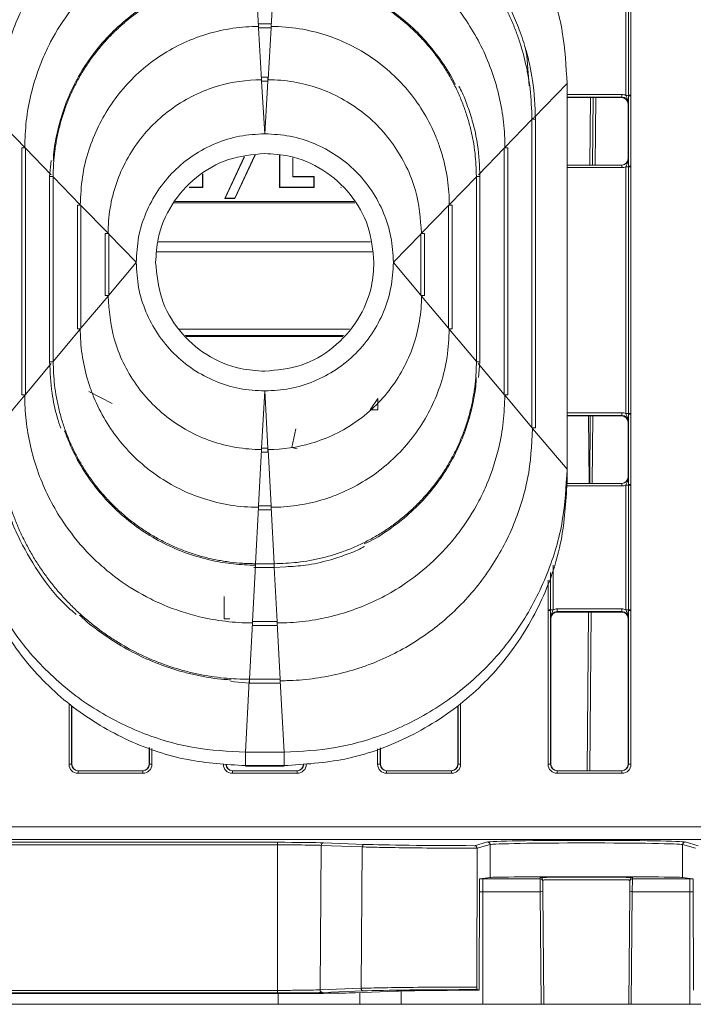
# Model space of a CAD drawing. Header units: millimetres. Extents: x 0 to 2100, y 0 to 1485.
# Tile 2 of 65: x 533 to 585, y 284 to 360. Entities that reach past the tile are written whole.
import ezdxf

# ---------------------------------------------------------------- set-up
doc = ezdxf.new("R2010")
doc.units = ezdxf.units.MM
doc.header["$LTSCALE"] = 5

msp = doc.modelspace()

# ---------------------------------------------------------------- linework, layer by layer
at = {"color": 7, "linetype": 'Continuous', "lineweight": 15}
for p, q in [((551.047, 363.806), (551.279, 359.762)), ((552.491, 363.806), (552.259, 359.762)), ((579.843, 354.408), (579.843, 364.104)), ((580.043, 354.409), (580.043, 364.106)), ((580.243, 364.108), (580.243, 354.411)), ((552.256, 359.961), (551.282, 359.961)), ((551.282, 359.961), (551.282, 359.66)), ((552.256, 359.961), (552.256, 359.66)), ((551.282, 359.66), (551.285, 359.66)), ((551.285, 359.66), (551.518, 355.616)), ((552.253, 359.66), (551.285, 359.66)), ((552.253, 359.66), (552.02, 355.616)), ((552.253, 359.66), (552.256, 359.66)), ((552.017, 355.816), (551.521, 355.816)), ((551.521, 355.515), (551.521, 355.816)), ((551.521, 355.515), (551.524, 355.515)), ((551.524, 355.515), (551.759, 351.421)), ((552.015, 355.515), (551.524, 355.515)), ((552.015, 355.515), (551.779, 351.421)), ((552.015, 355.515), (552.017, 355.515)), ((552.017, 355.515), (552.017, 355.816)), ((575.269, 355.329), (575.269, 325.331)), ((579.54, 354.275), (579.54, 354.477)), ((575.269, 354.233), (579.519, 354.233)), ((577.251, 348.983), (577.297, 354.233)), ((579.519, 354.233), (579.54, 354.275)), ((580.04, 353.775), (580.019, 353.733)), ((580.019, 349.483), (580.019, 353.733)), ((580.043, 354.361), (580.043, 354.409)), ((580.043, 348.904), (580.043, 354.361)), ((580.243, 354.411), (580.243, 354.363)), ((580.243, 354.363), (580.243, 348.906)), ((530.996, 352.522), (533.102, 350.354)), ((572.542, 352.522), (570.436, 350.354)), ((572.542, 352.552), (572.542, 352.522)), ((572.542, 328.579), (572.542, 352.522)), ((572.819, 328.547), (572.819, 352.55)), ((572.819, 352.55), (572.819, 352.55)), ((551.779, 351.421), (551.759, 351.421)), ((532.879, 350.326), (532.879, 331.12)), ((533.156, 350.298), (533.156, 350.328)), ((533.156, 350.298), (533.156, 331.152)), ((551.775, 349.886), (551.763, 349.886)), ((570.382, 350.328), (570.382, 350.298)), ((570.382, 331.152), (570.382, 350.298)), ((570.659, 331.12), (570.659, 350.326)), ((535.148, 349.344), (535.039, 348.102)), ((548.66, 346.391), (550.172, 349.615)), ((548.693, 346.412), (550.197, 349.619)), ((551.007, 349.757), (549.438, 346.412)), ((551.032, 349.762), (549.452, 346.391)), ((552.914, 347.242), (552.914, 349.759)), ((552.935, 347.262), (552.935, 349.756)), ((553.937, 349.558), (553.937, 348.071)), ((553.958, 349.55), (553.958, 348.093)), ((580.019, 349.483), (580.04, 349.483)), ((575.269, 348.983), (579.54, 348.983)), ((579.54, 348.785), (579.54, 348.983)), ((579.843, 329.659), (579.843, 348.854)), ((580.043, 348.856), (580.043, 348.904)), ((580.043, 329.661), (580.043, 348.856)), ((580.243, 348.906), (580.243, 348.858)), ((580.243, 348.858), (580.243, 329.663)), ((535.039, 348.102), (535.039, 333.692)), ((535.039, 348.102), (535.039, 348.102)), ((535.316, 348.075), (535.316, 348.104)), ((535.316, 348.075), (537.422, 345.906)), ((535.316, 348.075), (535.316, 333.724)), ((546.923, 348.282), (546.923, 347.262)), ((546.943, 348.294), (546.943, 347.242)), ((553.937, 348.071), (553.958, 348.093)), ((553.937, 348.071), (555.579, 348.071)), ((553.958, 348.093), (555.6, 348.093)), ((555.579, 348.071), (555.6, 348.093)), ((555.579, 348.071), (555.579, 347.262)), ((555.6, 348.093), (555.6, 347.242)), ((568.222, 348.075), (566.116, 345.906)), ((568.222, 348.104), (568.222, 348.075)), ((568.222, 333.724), (568.222, 348.075)), ((568.499, 333.692), (568.499, 348.102)), ((568.499, 348.102), (568.499, 348.102)), ((546.943, 347.242), (545.899, 347.242)), ((546.923, 347.262), (545.92, 347.262)), ((546.923, 347.262), (546.943, 347.242)), ((552.935, 347.262), (552.914, 347.242)), ((555.6, 347.242), (552.914, 347.242)), ((555.579, 347.262), (552.935, 347.262)), ((555.579, 347.262), (555.6, 347.242)), ((557.711, 347.262), (557.69, 347.242)), ((548.693, 346.412), (548.66, 346.391)), ((549.452, 346.391), (548.66, 346.391)), ((549.438, 346.412), (548.693, 346.412)), ((549.438, 346.412), (549.452, 346.391)), ((537.199, 345.878), (537.199, 336.265)), ((537.476, 345.851), (537.476, 345.881)), ((537.476, 345.851), (539.582, 343.682)), ((537.476, 345.851), (537.476, 336.297)), ((566.062, 345.851), (563.956, 343.682)), ((566.062, 345.881), (566.062, 345.851)), ((566.062, 336.297), (566.062, 345.851)), ((566.339, 336.265), (566.339, 345.878)), ((539.359, 343.655), (539.359, 338.838)), ((539.636, 343.657), (539.636, 343.627)), ((539.636, 343.627), (541.769, 341.431)), ((539.636, 338.87), (539.636, 343.627)), ((559.989, 343.011), (543.455, 343.011)), ((563.902, 343.627), (561.769, 341.431)), ((563.902, 343.627), (563.902, 343.657)), ((563.902, 343.627), (563.902, 338.87)), ((564.179, 338.838), (564.179, 343.655)), ((560.121, 342.237), (543.369, 342.237)), ((541.769, 341.431), (541.769, 341.411)), ((561.769, 341.411), (561.769, 341.431)), ((539.636, 338.87), (541.769, 341.411)), ((563.902, 338.87), (561.769, 341.411)), ((537.476, 336.297), (539.582, 338.806)), ((539.636, 338.87), (539.636, 338.84)), ((563.902, 338.84), (563.902, 338.87)), ((566.062, 336.297), (563.956, 338.806)), ((535.316, 333.724), (537.422, 336.233)), ((537.476, 336.267), (537.476, 336.297)), ((558.344, 336.237), (545.08, 336.237)), ((566.062, 336.297), (566.062, 336.267)), ((568.222, 333.724), (566.116, 336.233)), ((545.588, 335.737), (557.899, 335.737)), ((545.665, 335.668), (557.838, 335.668)), ((535.039, 333.692), (535.039, 333.692)), ((535.316, 333.695), (535.316, 333.724)), ((568.222, 333.724), (568.222, 333.695)), ((568.391, 332.464), (568.499, 333.692)), ((568.499, 333.692), (568.499, 333.692)), ((551.763, 332.956), (551.775, 332.956)), ((530.996, 328.579), (533.102, 331.088)), ((533.156, 331.122), (533.156, 331.152)), ((538.099, 331.383), (539.897, 330.456)), ((551.524, 326.982), (551.759, 331.421)), ((551.759, 331.421), (551.779, 331.421)), ((552.015, 326.982), (551.779, 331.421)), ((560.555, 330.846), (559.969, 329.946)), ((560.555, 329.946), (560.555, 330.846)), ((570.382, 331.152), (570.382, 331.122)), ((572.542, 328.579), (570.436, 331.088)), ((559.969, 329.946), (560.555, 329.946)), ((579.519, 329.485), (575.269, 329.485)), ((577.035, 324.235), (577.081, 329.485)), ((579.519, 329.485), (579.54, 329.527)), ((579.54, 329.527), (579.54, 329.728)), ((580.043, 329.613), (580.043, 329.661)), ((580.043, 324.155), (580.043, 329.613)), ((580.243, 329.663), (580.243, 329.615)), ((580.243, 329.615), (580.243, 324.157)), ((553.883, 327.02), (554.194, 328.488)), ((572.542, 328.579), (572.542, 328.549)), ((575.269, 325.331), (572.596, 328.515)), ((580.04, 329.027), (580.019, 328.985)), ((580.019, 324.735), (580.019, 328.985)), ((551.521, 326.982), (551.524, 326.982)), ((551.521, 326.982), (551.521, 326.677)), ((552.015, 326.982), (551.524, 326.982)), ((552.015, 326.982), (552.017, 326.982)), ((552.017, 326.982), (552.017, 326.677)), ((554.282, 326.929), (553.883, 327.02)), ((551.285, 322.487), (551.518, 326.872)), ((551.521, 326.677), (552.017, 326.677)), ((552.253, 322.487), (552.02, 326.872)), ((575.269, 324.297), (575.269, 325.331)), ((580.019, 324.735), (580.04, 324.735)), ((575.268, 324.235), (579.54, 324.235)), ((575.269, 324.297), (575.269, 324.253)), ((575.269, 324.242), (575.269, 324.253)), ((575.269, 324.24), (575.269, 324.242)), ((579.54, 324.037), (579.54, 324.235)), ((579.843, 314.409), (579.843, 324.106)), ((580.043, 324.107), (580.043, 324.155)), ((580.043, 314.411), (580.043, 324.107)), ((580.243, 324.157), (580.243, 324.109)), ((580.243, 324.109), (580.243, 314.413)), ((551.047, 317.993), (551.279, 322.378)), ((551.282, 322.487), (551.285, 322.487)), ((551.282, 322.183), (551.282, 322.487)), ((552.253, 322.487), (551.285, 322.487)), ((552.253, 322.487), (552.256, 322.487)), ((552.256, 322.183), (552.256, 322.487)), ((552.491, 317.993), (552.259, 322.378)), ((551.282, 322.183), (552.256, 322.183)), ((550.808, 313.499), (551.041, 317.883)), ((550.923, 317.699), (551.044, 317.688)), ((551.044, 317.993), (551.047, 317.993)), ((552.491, 317.993), (551.047, 317.993)), ((552.491, 317.993), (552.494, 317.993)), ((552.494, 317.688), (553.394, 317.757)), ((551.044, 317.688), (552.494, 317.688)), ((548.619, 313.704), (548.619, 315.444)), ((573.795, 314.365), (573.795, 314.413)), ((573.795, 302.397), (573.795, 314.365)), ((573.995, 314.411), (573.995, 314.363)), ((573.995, 314.363), (573.995, 302.395)), ((574.498, 314.277), (574.498, 314.478)), ((574.498, 314.478), (579.54, 314.478)), ((579.54, 314.277), (574.498, 314.277)), ((574.498, 314.277), (574.519, 314.235)), ((579.519, 314.235), (574.519, 314.235)), ((576.84, 301.895), (576.948, 314.235)), ((579.519, 314.235), (579.54, 314.277)), ((579.54, 314.277), (579.54, 314.478)), ((580.043, 314.363), (580.043, 314.411)), ((580.043, 302.395), (580.043, 314.363)), ((580.243, 314.413), (580.243, 314.365)), ((580.243, 314.365), (580.243, 302.397)), ((549.047, 313.704), (548.619, 313.704)), ((550.57, 309.004), (550.803, 313.389)), ((550.805, 313.499), (550.808, 313.499)), ((550.805, 313.194), (550.805, 313.499)), ((550.805, 313.194), (552.733, 313.194)), ((552.73, 313.499), (550.808, 313.499)), ((552.73, 313.499), (552.733, 313.499)), ((552.733, 313.194), (552.733, 313.499)), ((552.968, 309.004), (552.736, 313.389)), ((574.019, 313.735), (573.998, 313.777)), ((574.019, 302.395), (574.019, 313.735)), ((580.04, 313.777), (580.019, 313.735)), ((580.019, 302.395), (580.019, 313.735)), ((549.136, 308.825), (550.567, 308.699)), ((550.269, 303.331), (550.564, 308.895)), ((550.567, 309.004), (550.57, 309.004)), ((550.567, 308.699), (552.971, 308.699)), ((552.968, 309.004), (550.57, 309.004)), ((552.968, 309.004), (552.971, 309.004)), ((552.971, 308.699), (552.971, 309.004)), ((553.269, 303.331), (552.974, 308.895)), ((536.769, 306.941), (536.769, 302.395)), ((566.769, 302.395), (566.769, 306.896)), ((542.769, 302.395), (542.769, 303.71)), ((553.269, 303.331), (550.269, 303.331)), ((550.269, 302.297), (550.269, 303.331)), ((553.269, 302.297), (553.269, 303.331)), ((560.769, 303.685), (560.769, 302.395)), ((536.745, 302.395), (536.769, 302.395)), ((542.769, 302.395), (542.793, 302.395)), ((560.745, 302.395), (560.769, 302.395)), ((566.769, 302.395), (566.793, 302.395)), ((573.995, 302.395), (574.019, 302.395)), ((580.019, 302.395), (580.043, 302.395)), ((537.245, 301.697), (537.245, 301.895)), ((537.245, 301.895), (542.293, 301.895)), ((542.293, 301.697), (537.245, 301.697)), ((542.293, 301.697), (542.293, 301.895)), ((549.245, 301.895), (554.293, 301.895)), ((549.245, 301.895), (549.245, 301.697)), ((554.293, 301.697), (549.245, 301.697)), ((553.269, 302.297), (550.269, 302.297)), ((553.269, 302.254), (550.269, 302.254)), ((550.269, 302.241), (550.269, 302.254)), ((550.269, 302.241), (553.269, 302.241)), ((553.269, 302.241), (553.269, 302.254)), ((554.293, 301.895), (554.293, 301.697)), ((561.245, 301.697), (561.245, 301.895)), ((561.245, 301.895), (566.293, 301.895)), ((566.293, 301.697), (561.245, 301.697)), ((566.293, 301.697), (566.293, 301.895)), ((574.495, 301.697), (574.495, 301.895)), ((574.495, 301.895), (579.543, 301.895)), ((579.543, 301.697), (574.495, 301.697)), ((579.543, 301.697), (579.543, 301.895)), ((512.805, 297.534), (715.733, 297.534)), ((715.734, 296.543), (512.804, 296.543)), ((522.959, 296.332), (552.769, 296.332)), ((552.769, 296.332), (552.769, 296.133)), ((556.343, 296.292), (559.531, 296.172)), ((568.083, 296.07), (569.083, 296.356)), ((584.455, 296.356), (585.455, 296.07)), ((552.769, 296.133), (522.959, 296.133)), ((552.769, 296.133), (552.769, 284.821)), ((556.162, 296.094), (556.073, 284.859)), ((559.35, 295.974), (556.162, 296.094)), ((559.35, 295.974), (559.263, 284.979)), ((568.264, 285.082), (568.27, 295.867)), ((569.283, 296.156), (568.27, 295.867)), ((568.27, 295.867), (568.27, 295.872)), ((569.283, 293.599), (569.283, 296.156)), ((584.255, 293.599), (584.255, 296.156)), ((585.268, 295.867), (584.255, 296.156)), ((569.283, 293.599), (568.482, 293.485)), ((568.719, 292.494), (568.719, 293.486)), ((568.719, 293.486), (573.186, 293.486)), ((573.186, 293.486), (573.185, 293.593)), ((573.193, 292.494), (573.186, 293.486)), ((573.385, 293.395), (573.386, 293.287)), ((573.386, 293.287), (573.393, 292.494)), ((580.145, 292.494), (580.152, 293.287)), ((580.152, 293.287), (580.153, 293.395)), ((580.352, 293.486), (580.345, 292.494)), ((580.353, 293.593), (580.352, 293.486)), ((580.352, 293.486), (584.819, 293.486)), ((585.056, 293.485), (584.255, 293.599)), ((584.819, 292.494), (584.819, 293.486)), ((568.447, 284.832), (568.452, 292.99)), ((568.719, 283.737), (568.719, 292.494)), ((573.193, 292.494), (568.719, 292.494)), ((573.269, 283.737), (573.193, 292.494)), ((573.393, 292.494), (573.469, 283.737)), ((580.069, 283.737), (580.145, 292.494)), ((580.345, 292.494), (580.269, 283.737)), ((584.819, 292.494), (580.345, 292.494)), ((584.819, 283.737), (584.819, 292.494)), ((585.086, 292.99), (585.091, 284.832)), ((522.959, 284.821), (552.769, 284.821)), ((552.769, 284.619), (552.769, 284.821)), ((556.073, 284.859), (559.263, 284.979)), ((559.444, 284.777), (556.254, 284.658)), ((568.447, 284.832), (568.276, 284.881)), ((552.769, 284.619), (522.959, 284.619)), ((522.959, 284.57), (552.769, 284.57)), ((558.79, 284.637), (561.98, 284.756)), ((552.805, 283.737), (523.219, 283.737)), ((559.15, 283.737), (552.805, 283.737)), ((562.375, 283.737), (559.15, 283.737)), ((568.719, 283.737), (562.375, 283.737)), ((568.719, 283.737), (573.269, 283.737)), ((573.469, 283.737), (573.269, 283.737)), ((573.469, 283.737), (580.069, 283.737)), ((580.269, 283.737), (580.069, 283.737)), ((580.269, 283.737), (584.819, 283.737)), ((591.163, 283.737), (584.819, 283.737))]:
    msp.add_line(p, q, dxfattribs=at)
at = {"color": 8, "linetype": 'Continuous', "lineweight": 15}
for p, q in [((575.269, 355.329), (572.703, 352.688)), ((575.269, 354.477), (579.54, 354.477)), ((579.54, 354.275), (575.269, 354.275)), ((577.051, 348.983), (577.097, 354.233)), ((577.497, 354.233), (577.451, 348.983)), ((572.669, 352.653), (572.596, 352.577)), ((533.156, 350.298), (535.155, 348.24)), ((570.382, 350.298), (568.383, 348.24)), ((579.54, 348.785), (575.269, 348.785)), ((558.772, 346.038), (544.69, 346.038)), ((544.793, 346.154), (558.708, 346.154)), ((533.156, 331.152), (535.166, 333.546)), ((570.382, 331.152), (568.357, 333.564)), ((575.269, 329.728), (579.54, 329.728)), ((579.54, 329.527), (575.269, 329.527)), ((576.984, 324.235), (576.938, 329.485)), ((577.281, 329.485), (577.235, 324.235)), ((579.54, 324.037), (575.247, 324.037)), ((551.044, 317.688), (551.044, 317.993)), ((552.494, 317.688), (552.494, 317.993)), ((552.73, 313.499), (552.507, 317.693)), ((574.195, 317.888), (574.195, 314.409)), ((573.995, 317.306), (573.995, 314.411)), ((573.795, 314.413), (573.795, 316.705)), ((577.148, 314.235), (577.04, 301.895)), ((550.567, 308.699), (550.567, 309.004)), ((536.545, 302.397), (536.545, 307.083)), ((566.993, 307.113), (566.993, 302.397)), ((536.745, 306.956), (536.745, 302.395)), ((566.793, 302.395), (566.793, 306.92)), ((542.793, 302.395), (542.793, 303.701)), ((542.993, 303.632), (542.993, 302.397)), ((560.545, 302.397), (560.545, 303.612)), ((560.745, 303.677), (560.745, 302.395)), ((568.719, 292.494), (568.451, 292.494)), ((585.087, 292.494), (584.819, 292.494)), ((552.805, 283.737), (552.805, 284.57)), ((559.15, 283.737), (559.157, 284.651)), ((562.375, 283.737), (562.383, 284.769))]:
    msp.add_line(p, q, dxfattribs=at)
at = {"color": 7, "linetype": 'Continuous', "lineweight": 15, "flags": 128}
msp.add_lwpolyline([(572.027, 358.162), (572.139, 357.475), (572.325, 355.141)], dxfattribs=at)
at = {"color": 7, "linetype": 'Continuous', "lineweight": 15}
for centre, radius, start, end in [((579.892, 360.334), 5.927, 269.52605, 271.45952), ((580.194, 348.485), 5.927, 89.52605, 91.45952), ((580.194, 348.515), 5.849, 89.51594, 91.47533), ((533.076, 342.841), 7.488, 89.3895, 91.50819), ((570.462, 342.841), 7.488, 88.49181, 90.6105), ((579.892, 354.781), 5.927, 269.52605, 271.45952), ((580.194, 343.057), 5.849, 89.51594, 91.47533), ((580.194, 342.931), 5.927, 89.52605, 91.45952), ((537.396, 338.393), 7.488, 89.38951, 91.50816), ((566.142, 338.393), 7.488, 88.49184, 90.61049), ((539.545, 337.554), 6.103, 89.14905, 91.7486), ((563.993, 337.554), 6.103, 88.2514, 90.85095), ((539.545, 332.738), 6.103, 89.14905, 91.7486), ((563.993, 332.738), 6.103, 88.2514, 90.85095), ((537.396, 328.779), 7.488, 89.38951, 91.50816), ((566.142, 328.779), 7.488, 88.49184, 90.61049), ((533.076, 323.634), 7.488, 89.3895, 91.50819), ((570.462, 323.634), 7.488, 88.49181, 90.6105), ((579.892, 335.586), 5.927, 269.52605, 271.45952), ((580.194, 323.736), 5.927, 89.52605, 91.45952), ((580.194, 323.766), 5.849, 89.51594, 91.47533), ((572.622, 321.061), 7.488, 88.4918, 90.6105), ((579.892, 330.032), 5.927, 269.52605, 271.45952), ((580.194, 318.309), 5.849, 89.51594, 91.47533), ((580.194, 318.183), 5.927, 89.52605, 91.45952), ((573.844, 308.486), 5.927, 88.54048, 90.47395), ((573.844, 308.516), 5.849, 88.52467, 90.48406), ((574.146, 320.336), 5.927, 268.54048, 270.47395), ((579.892, 320.336), 5.927, 269.52605, 271.45952), ((580.194, 308.486), 5.927, 89.52605, 91.45952), ((580.194, 308.516), 5.849, 89.51594, 91.47533), ((536.594, 296.548), 5.849, 88.52467, 90.48406), ((542.944, 296.548), 5.849, 89.51594, 91.47533), ((560.594, 296.548), 5.849, 88.52467, 90.48406), ((566.944, 296.548), 5.849, 89.51594, 91.47533), ((573.844, 296.548), 5.849, 88.52467, 90.48406), ((580.194, 296.548), 5.849, 89.51594, 91.47533), ((556.355, 296.099), 0.193, 93.40811, 181.7128), ((569.083, 296.156), 0.2, 0.02239, 89.87937), ((584.455, 296.156), 0.2, 90.12063, 179.97761), ((559.542, 295.98), 0.193, 93.40811, 181.7128), ((573.185, 293.393), 0.2, 0.50108, 90.00112), ((573.186, 293.286), 0.2, 0.50108, 90.00112), ((580.352, 293.286), 0.2, 89.99888, 179.49892), ((580.353, 293.393), 0.2, 89.99888, 179.49892), ((573.293, 286.764), 5.731, 89.0002, 90.9998), ((580.245, 286.764), 5.731, 89.0002, 90.9998), ((556.266, 284.851), 0.193, 177.35719, 266.52656), ((559.456, 284.97), 0.193, 177.35719, 266.52656)]:
    msp.add_arc(centre, radius, start, end, dxfattribs=at)
at = {"color": 8, "linetype": 'Continuous', "lineweight": 15}
for centre, start, end in [((572.622, 345.064), 88.4918, 90.6105), ((535.236, 340.617), 89.3895, 91.50818), ((568.302, 340.617), 88.49182, 90.6105), ((535.236, 326.207), 89.3895, 91.50818), ((568.302, 326.207), 88.49182, 90.6105)]:
    msp.add_arc(centre, 7.488, start, end, dxfattribs=at)
at = {"color": 7, "linetype": 'Continuous', "lineweight": 15}
for centre, major_axis, ratio, start_param, end_param in [((579.54, 353.777), (0.595, 0.368), 0.999915, 0.56883, 1.017192), ((579.515, 353.733), (0.504, 0), 0.991312, 0.008726, 1.570796), ((579.54, 353.775), (0.362, 0.345), 0.999832, 5.520558, 7.091278), ((579.519, 349.483), (0.425, -0.263), 0.999915, 5.265994, 6.836714), ((579.54, 349.483), (0.439, -0.24), 0.999873, 5.21216, 6.78288), ((579.54, 349.485), (0.595, -0.368), 0.999915, 5.265994, 5.714355), ((579.519, 328.985), (0.425, 0.263), 0.999915, 5.729657, 7.300377), ((579.54, 329.028), (0.595, 0.368), 0.999915, 0.56883, 1.017192), ((579.54, 329.027), (0.362, 0.345), 0.999832, 5.520558, 7.091278), ((579.519, 324.735), (0.425, -0.263), 0.999915, 5.265994, 6.836714), ((579.54, 324.735), (0.439, -0.24), 0.999873, 5.21216, 6.78288), ((579.54, 324.737), (0.595, -0.368), 0.999915, 5.265994, 5.714355), ((574.498, 313.777), (0.362, -0.345), 0.999832, 2.3335, 3.90422), ((574.519, 313.735), (0.425, -0.263), 0.999915, 2.124401, 3.695121), ((574.498, 313.778), (0.595, -0.368), 0.999915, 2.124401, 2.572762), ((579.519, 313.735), (0.425, 0.263), 0.999915, 5.729657, 7.300377), ((579.54, 313.778), (0.595, 0.368), 0.999915, 0.56883, 1.017192), ((579.54, 313.777), (0.362, 0.345), 0.999832, 5.520558, 7.091278), ((537.245, 302.397), (0.595, 0.368), 0.999915, 2.588064, 4.158784), ((537.245, 302.395), (0.439, 0.24), 0.999873, 2.641898, 4.212618), ((537.269, 302.395), (0.425, 0.263), 0.999915, 2.588064, 4.158784), ((542.269, 302.395), (0.425, -0.263), 0.999915, 5.265994, 6.836714), ((542.293, 302.397), (0.595, -0.368), 0.999915, 5.265994, 6.836714), ((542.293, 302.395), (0.439, -0.24), 0.999873, 5.21216, 6.78288), ((549.245, 302.397), (0.595, 0.368), 0.999915, 2.588064, 4.158784), ((549.245, 302.395), (0.439, 0.24), 0.999873, 2.641898, 4.212618), ((549.269, 302.395), (0.425, 0.263), 0.999915, 2.588064, 4.158784), ((554.269, 302.395), (0.425, -0.263), 0.999915, 5.265994, 6.836714), ((554.293, 302.397), (0.595, -0.368), 0.999915, 5.265994, 6.836714), ((554.293, 302.395), (0.439, -0.24), 0.999873, 5.21216, 6.78288), ((561.245, 302.397), (0.595, 0.368), 0.999915, 2.588064, 4.158784), ((561.245, 302.395), (0.439, 0.24), 0.999873, 2.641898, 4.212618), ((561.269, 302.395), (0.425, 0.263), 0.999915, 2.588064, 4.158784), ((566.269, 302.395), (0.425, -0.263), 0.999915, 5.265994, 6.836714), ((566.293, 302.397), (0.595, -0.368), 0.999915, 5.265994, 6.836714), ((566.293, 302.395), (0.439, -0.24), 0.999873, 5.21216, 6.78288), ((574.495, 302.397), (0.595, 0.368), 0.999915, 2.588064, 4.158784), ((574.495, 302.395), (0.439, 0.24), 0.999873, 2.641898, 4.212618), ((574.519, 302.395), (0.425, 0.263), 0.999915, 2.588064, 4.158784), ((579.519, 302.395), (0.425, -0.263), 0.999915, 5.265994, 6.836714), ((579.543, 302.397), (0.595, -0.368), 0.999915, 5.265994, 6.836714), ((579.543, 302.395), (0.439, -0.24), 0.999873, 5.21216, 6.78288), ((552.769, 296.263), (3.943, 0), 0.017455, 0.436194, 1.570796), ((576.769, 296.347), (7.7, 0), 0.017455, 0.061087, 3.080506), ((576.769, 296.147), (7.5, 0), 0.017921, 0.061087, 3.080506), ((568.769, 296.248), (10.192, 0), 0.017455, 3.577787, 4.644996), ((576.769, 293.595), (7.5, 0), 0.008727, 0.061087, 3.080506), ((576.769, 293.593), (3.584, 0), 0.008727, 6.283109, 9.424854), ((568.769, 284.701), (10.29, 0), 0.017455, 1.618694, 2.705122), ((568.769, 284.701), (7.491, 0), 0.017455, 1.613742, 2.705122), ((552.769, 284.686), (3.846, 0), 0.017455, 4.712389, 5.846715), ((552.769, 284.686), (6.644, 0), 0.017455, 4.712389, 5.846715)]:
    msp.add_ellipse(centre, major_axis=major_axis, ratio=ratio, start_param=start_param, end_param=end_param, dxfattribs=at)
at = {"color": 8, "linetype": 'Continuous', "lineweight": 15}
for centre, start_param, end_param in [((568.719, 293.537), 4.672976, 4.712389), ((584.819, 293.537), 4.712389, 4.755059)]:
    msp.add_ellipse(centre, major_axis=(5.923, 0), ratio=0.008727, start_param=start_param, end_param=end_param, dxfattribs=at)
at = {"color": 7, "linetype": 'Continuous', "lineweight": 15}
for points, knots in [([(550.269, 377.329), (548.927, 377.257), (546.163, 377.11), (542.063, 375.886), (538.12, 373.857), (534.603, 370.995), (531.741, 367.478), (529.711, 363.535), (528.487, 359.435), (528.34, 356.671), (528.269, 355.329)], [0, 0, 0, 0, 0.116516, 0.240011, 0.368641, 0.5, 0.631359, 0.759989, 0.883484, 1, 1, 1, 1]), ([(575.269, 355.329), (575.198, 356.671), (575.051, 359.435), (573.827, 363.535), (571.797, 367.478), (568.935, 370.995), (565.418, 373.857), (561.475, 375.886), (557.375, 377.11), (554.611, 377.257), (553.269, 377.329)], [0, 0, 0, 0, 0.116516, 0.240011, 0.368641, 0.5, 0.631359, 0.759989, 0.883484, 1, 1, 1, 1]), ([(550.564, 372.198), (550.398, 372.196), (549.569, 372.19), (548.078, 372.072), (546.115, 371.722), (544.677, 371.309), (543.271, 370.808), (541.897, 370.217), (540.154, 369.249), (538.519, 368.108), (537.006, 366.808), (535.635, 365.36), (534.416, 363.782), (533.364, 362.088), (532.487, 360.297), (531.802, 358.425), (531.125, 355.868), (531.015, 353.89), (530.942, 352.577)], [0, 0, 0, 0, 0.0161372, 0.0807637, 0.1453907, 0.2100169, 0.2261541, 0.2907815, 0.3554076, 0.4200351, 0.4846612, 0.5492888, 0.6139148, 0.6785424, 0.7431684, 0.8077959, 0.8724221, 1, 1, 1, 1]), ([(552.971, 372.096), (553.137, 372.095), (553.634, 372.091), (554.462, 372.047), (555.451, 371.947), (556.271, 371.821), (557.085, 371.664), (558.215, 371.4), (559.325, 371.051), (560.253, 370.693), (560.865, 370.438), (561.92, 369.951), (563.081, 369.305), (564.049, 368.664), (564.722, 368.18), (565.376, 367.671), (566.13, 367.022), (566.849, 366.335), (567.533, 365.612), (568.179, 364.855), (568.785, 364.067), (569.352, 363.249), (569.875, 362.403), (570.355, 361.532), (570.79, 360.637), (571.114, 359.874), (571.409, 359.1), (571.78, 358), (572.068, 356.872), (572.282, 355.732), (572.476, 354.46), (572.515, 353.34), (572.542, 352.552)], [0, 0, 0, 0, 0.016187, 0.048569, 0.08095, 0.113332, 0.129519, 0.1619, 0.226726, 0.242913, 0.2591, 0.291482, 0.356307, 0.388689, 0.404876, 0.437257, 0.469639, 0.502021, 0.534402, 0.566784, 0.599165, 0.631547, 0.663929, 0.69631, 0.728692, 0.761074, 0.777261, 0.809642, 0.874468, 0.890655, 0.923037, 1, 1, 1, 1]), ([(572.819, 352.55), (572.775, 353.561), (572.696, 355.368), (572.177, 357.687), (571.596, 359.472), (570.764, 361.455), (569.443, 363.779), (567.411, 366.294), (565.03, 368.419), (562.847, 369.815), (560.889, 370.779), (558.931, 371.522), (556.871, 372.102), (555.424, 372.194), (554.917, 372.226)], [0, 0, 0, 0, 0.103809, 0.185482, 0.243247, 0.296535, 0.406199, 0.516711, 0.627285, 0.732681, 0.781838, 0.851305, 0.947882, 1, 1, 1, 1]), ([(550.803, 368.052), (550.637, 368.051), (549.807, 368.044), (548.316, 367.914), (546.359, 367.524), (544.458, 366.917), (542.638, 366.099), (540.649, 364.922), (538.974, 363.584), (537.608, 362.181), (536.363, 360.671), (535.31, 359.01), (534.266, 356.797), (533.598, 354.741), (533.172, 352.419), (533.126, 351.043), (533.102, 350.354)], [0, 0, 0, 0, 0.017891, 0.089563, 0.161236, 0.232907, 0.30458, 0.376251, 0.482013, 0.534758, 0.587501, 0.693184, 0.745887, 0.851569, 0.925577, 1, 1, 1, 1]), ([(570.436, 350.354), (570.435, 350.509), (570.428, 351.329), (570.301, 352.811), (569.915, 354.768), (569.31, 356.67), (568.496, 358.491), (567.322, 360.482), (565.987, 362.159), (564.586, 363.527), (563.078, 364.775), (561.419, 365.83), (559.207, 366.878), (557.153, 367.553), (554.826, 367.969), (553.439, 368.052), (552.739, 368.052), (552.736, 368.052)], [0, 0, 0, 0, 0.016818, 0.08849, 0.160163, 0.231834, 0.303507, 0.375179, 0.480935, 0.533676, 0.586417, 0.692105, 0.744811, 0.850499, 0.92434, 0.999652, 1, 1, 1, 1]), ([(535.316, 348.104), (535.318, 348.27), (535.321, 348.601), (535.355, 349.264), (535.419, 349.924), (535.514, 350.58), (535.63, 351.233), (535.814, 352.042), (536.095, 352.996), (536.378, 353.776), (536.699, 354.54), (537.056, 355.289), (537.539, 356.158), (537.987, 356.856), (538.468, 357.531), (538.98, 358.184), (539.643, 358.926), (540.233, 359.508), (540.851, 360.062), (541.493, 360.586), (542.168, 361.068), (542.725, 361.428), (543.293, 361.769), (544.024, 362.162), (544.777, 362.509), (545.392, 362.757), (546.014, 362.985), (546.806, 363.234), (547.611, 363.432), (548.424, 363.591), (549.511, 363.757), (550.443, 363.787), (551.044, 363.806)], [0, 0, 0, 0, 0.0201468, 0.0402936, 0.0806022, 0.100749, 0.1208958, 0.1612046, 0.2015131, 0.2418219, 0.2619687, 0.3022773, 0.3425859, 0.3828947, 0.4030416, 0.4433501, 0.4836587, 0.5239677, 0.5441144, 0.584423, 0.6247316, 0.6448784, 0.6650253, 0.7053338, 0.7456424, 0.7657892, 0.7859361, 0.8262447, 0.8665533, 0.8867001, 0.9270089, 1, 1, 1, 1]), ([(550.777, 363.903), (550.699, 363.902), (549.958, 363.892), (548.554, 363.75), (546.93, 363.388), (545.352, 362.872), (543.826, 362.208), (542.109, 361.187), (540.535, 359.957), (539.128, 358.539), (537.911, 356.955), (536.905, 355.231), (536.119, 353.393), (535.616, 351.572), (535.364, 350.207), (535.333, 349.49), (535.326, 349.332)], [0, 0, 0, 0, 0.010017, 0.095511, 0.181006, 0.223689, 0.309184, 0.394678, 0.480172, 0.565667, 0.65116, 0.736656, 0.82215, 0.907643, 0.979633, 1, 1, 1, 1]), ([(552.494, 363.806), (552.66, 363.804), (552.991, 363.801), (553.654, 363.768), (554.314, 363.706), (554.97, 363.612), (555.623, 363.497), (556.432, 363.315), (557.388, 363.035), (558.167, 362.753), (558.932, 362.433), (559.681, 362.078), (560.552, 361.596), (561.251, 361.149), (561.927, 360.669), (562.58, 360.158), (563.323, 359.497), (563.907, 358.907), (564.461, 358.291), (564.986, 357.649), (565.47, 356.975), (565.83, 356.419), (566.173, 355.851), (566.567, 355.122), (566.915, 354.369), (567.164, 353.754), (567.393, 353.132), (567.643, 352.342), (567.843, 351.537), (568.003, 350.724), (568.171, 349.637), (568.202, 348.705), (568.222, 348.104)], [0, 0, 0, 0, 0.020147, 0.040294, 0.080602, 0.100749, 0.120896, 0.161205, 0.201513, 0.241822, 0.261969, 0.302277, 0.342586, 0.382895, 0.403042, 0.44335, 0.483659, 0.523968, 0.544114, 0.584423, 0.624732, 0.644878, 0.665025, 0.705334, 0.745642, 0.765789, 0.785936, 0.826245, 0.866553, 0.8867, 0.927009, 1, 1, 1, 1]), ([(566.57, 355.258), (566.564, 355.272), (566.295, 355.895), (565.555, 357.029), (564.35, 358.615), (562.928, 360.021), (561.348, 361.242), (559.625, 362.252), (557.789, 363.038), (555.97, 363.557), (554.2, 363.845), (553.071, 363.907), (552.5, 363.907), (552.497, 363.907)], [0, 0, 0, 0, 0.002549, 0.117202, 0.231855, 0.346511, 0.461163, 0.575818, 0.690471, 0.805124, 0.901432, 0.999506, 1, 1, 1, 1]), ([(551.279, 359.762), (551.114, 359.76), (550.283, 359.75), (548.792, 359.584), (547.178, 359.17), (545.623, 358.585), (544.135, 357.834), (542.498, 356.686), (541.041, 355.314), (539.797, 353.748), (538.79, 352.02), (538.029, 350.121), (537.52, 348.069), (537.455, 346.632), (537.422, 345.906)], [0, 0, 0, 0, 0.022859, 0.114516, 0.206174, 0.251913, 0.34357, 0.43523, 0.526887, 0.618543, 0.710202, 0.801861, 0.9, 1, 1, 1, 1]), ([(566.116, 345.906), (566.114, 346.062), (566.105, 346.882), (565.944, 348.364), (565.533, 349.979), (564.951, 351.535), (564.203, 353.024), (563.058, 354.664), (561.69, 356.123), (560.126, 357.37), (558.399, 358.38), (556.504, 359.149), (554.449, 359.645), (553, 359.762), (552.263, 359.762), (552.259, 359.762)], [0, 0, 0, 0, 0.021488, 0.113145, 0.204803, 0.250543, 0.3422, 0.43386, 0.525517, 0.617174, 0.708833, 0.800491, 0.898326, 0.999354, 1, 1, 1, 1]), ([(539.582, 343.682), (539.584, 343.838), (539.59, 344.326), (539.686, 345.471), (540.023, 347.096), (540.747, 348.95), (541.766, 350.658), (543.054, 352.175), (544.575, 353.457), (546.288, 354.47), (548.574, 355.354), (550.377, 355.616), (551.508, 355.616), (551.518, 355.616)], [0, 0, 0, 0, 0.024964, 0.078113, 0.183973, 0.289761, 0.395547, 0.501332, 0.60712, 0.71291, 0.818698, 0.998504, 1, 1, 1, 1]), ([(552.02, 355.616), (552.186, 355.614), (552.683, 355.608), (553.839, 355.508), (555.464, 355.167), (557.316, 354.439), (559.022, 353.415), (560.535, 352.123), (561.815, 350.599), (562.818, 348.884), (563.724, 346.595), (563.866, 344.807), (563.956, 343.682)], [0, 0, 0, 0, 0.026557, 0.079706, 0.185586, 0.291389, 0.39719, 0.502991, 0.608793, 0.714598, 0.820387, 1, 1, 1, 1]), ([(568.499, 348.102), (568.463, 348.917), (568.398, 350.374), (567.985, 352.247), (567.502, 353.679), (567.162, 354.594), (566.901, 355.041), (566.851, 355.127)], [0, 0, 0, 0, 0.3356891, 0.5998493, 0.7866177, 0.9589405, 1, 1, 1, 1]), ([(579.519, 354.233), (579.585, 354.226), (579.716, 354.211), (579.881, 354.095), (579.996, 353.931), (580.011, 353.802), (580.019, 353.738)], [0, 0, 0, 0, 0.251367, 0.502734, 0.754101, 1, 1, 1, 1]), ([(579.843, 354.408), (579.859, 354.364), (579.899, 354.256), (579.982, 354.088), (580.033, 353.919), (580.04, 353.809), (580.04, 353.777), (580.04, 353.775)], [0, 0, 0, 0, 0.200769, 0.498761, 0.853829, 0.993399, 1, 1, 1, 1]), ([(580.043, 354.361), (580.043, 354.31), (580.043, 354.178), (580.042, 353.997), (580.041, 353.867), (580.04, 353.796), (580.04, 353.776), (580.04, 353.775)], [0, 0, 0, 0, 0.217183, 0.553026, 0.876986, 0.994449, 1, 1, 1, 1]), ([(551.763, 349.886), (550.808, 349.792), (548.898, 349.604), (546.353, 348.14), (544.435, 345.986), (543.423, 343.607), (543.319, 342.039), (543.278, 341.421)], [0, 0, 0, 0, 0.215234, 0.430478, 0.645412, 0.860172, 1, 1, 1, 1]), ([(560.26, 341.421), (560.166, 342.369), (559.978, 344.268), (558.521, 346.802), (556.373, 348.719), (553.987, 349.739), (552.406, 349.844), (551.775, 349.886)], [0, 0, 0, 0, 0.213701, 0.428098, 0.642603, 0.857442, 1, 1, 1, 1]), ([(579.843, 348.854), (579.859, 348.898), (579.899, 349.006), (579.982, 349.173), (580.033, 349.34), (580.04, 349.45), (580.04, 349.482), (580.04, 349.483)], [0, 0, 0, 0, 0.200769, 0.498761, 0.853829, 0.993399, 1, 1, 1, 1]), ([(580.04, 349.483), (580.04, 349.482), (580.04, 349.463), (580.041, 349.394), (580.042, 349.265), (580.043, 349.087), (580.043, 348.955), (580.043, 348.904)], [0, 0, 0, 0, 0.005551, 0.123014, 0.446974, 0.782817, 1, 1, 1, 1]), ([(543.278, 341.421), (543.372, 340.473), (543.56, 338.574), (545.017, 336.04), (547.165, 334.123), (549.551, 333.102), (551.132, 332.998), (551.763, 332.956)], [0, 0, 0, 0, 0.213701, 0.428098, 0.642603, 0.857442, 1, 1, 1, 1]), ([(551.775, 332.956), (552.73, 333.05), (554.64, 333.238), (557.185, 334.702), (559.103, 336.856), (560.115, 339.234), (560.219, 340.802), (560.26, 341.421)], [0, 0, 0, 0, 0.215234, 0.430478, 0.645412, 0.860172, 1, 1, 1, 1]), ([(551.518, 326.872), (551.352, 326.874), (550.855, 326.88), (549.699, 326.98), (548.074, 327.322), (546.222, 328.05), (544.516, 329.073), (543.003, 330.365), (541.723, 331.889), (540.72, 333.604), (539.814, 335.893), (539.672, 337.681), (539.582, 338.806)], [0, 0, 0, 0, 0.026557, 0.079706, 0.185586, 0.291389, 0.39719, 0.502991, 0.608793, 0.714598, 0.820387, 1, 1, 1, 1]), ([(563.956, 338.806), (563.954, 338.65), (563.948, 338.163), (563.852, 337.018), (563.515, 335.392), (562.791, 333.538), (561.772, 331.83), (560.484, 330.314), (558.963, 329.031), (557.251, 328.018), (554.964, 327.135), (553.161, 326.873), (552.03, 326.872), (552.02, 326.872)], [0, 0, 0, 0, 0.024964, 0.078113, 0.183973, 0.289761, 0.395547, 0.501332, 0.60712, 0.71291, 0.818698, 0.998504, 1, 1, 1, 1]), ([(537.422, 336.233), (537.424, 336.077), (537.433, 335.257), (537.595, 333.775), (538.005, 332.161), (538.587, 330.604), (539.335, 329.115), (540.48, 327.475), (541.848, 326.016), (543.412, 324.769), (545.139, 323.759), (547.034, 322.99), (549.089, 322.495), (550.538, 322.378), (551.275, 322.378), (551.279, 322.378)], [0, 0, 0, 0, 0.0214876, 0.1131449, 0.2048032, 0.250543, 0.3422003, 0.4338598, 0.5255173, 0.6171737, 0.7088331, 0.8004913, 0.8983264, 0.9993537, 1, 1, 1, 1]), ([(552.259, 322.378), (552.424, 322.38), (553.255, 322.389), (554.746, 322.555), (556.36, 322.969), (557.915, 323.554), (559.403, 324.305), (561.04, 325.454), (562.497, 326.825), (563.741, 328.391), (564.748, 330.12), (565.509, 332.018), (566.018, 334.07), (566.083, 335.508), (566.116, 336.233)], [0, 0, 0, 0, 0.022859, 0.114516, 0.206174, 0.251913, 0.34357, 0.43523, 0.526887, 0.618543, 0.710202, 0.801861, 0.9, 1, 1, 1, 1]), ([(535.039, 333.692), (535.076, 332.878), (535.143, 331.422), (535.511, 329.697), (535.813, 328.809), (535.91, 328.527)], [0, 0, 0, 0, 0.464559, 0.830129, 1, 1, 1, 1]), ([(551.044, 317.993), (550.878, 317.995), (550.547, 317.998), (549.884, 318.03), (549.224, 318.093), (548.568, 318.187), (547.915, 318.302), (547.106, 318.484), (546.15, 318.764), (545.371, 319.046), (544.606, 319.365), (543.857, 319.721), (542.986, 320.203), (542.287, 320.65), (541.611, 321.13), (540.958, 321.641), (540.215, 322.302), (539.631, 322.892), (539.077, 323.508), (538.552, 324.15), (538.068, 324.824), (537.708, 325.38), (537.365, 325.948), (536.971, 326.677), (536.623, 327.43), (536.374, 328.045), (536.145, 328.667), (535.895, 329.457), (535.695, 330.262), (535.535, 331.075), (535.367, 332.162), (535.336, 333.094), (535.316, 333.695)], [0, 0, 0, 0, 0.0201468, 0.0402936, 0.0806022, 0.100749, 0.1208958, 0.1612046, 0.2015132, 0.2418219, 0.2619687, 0.3022773, 0.3425859, 0.3828948, 0.4030416, 0.4433501, 0.4836587, 0.5239677, 0.5441145, 0.584423, 0.6247316, 0.6448785, 0.6650253, 0.7053338, 0.7456424, 0.7657892, 0.785936, 0.8262447, 0.8665533, 0.8867001, 0.9270088, 1, 1, 1, 1]), ([(568.222, 333.695), (568.22, 333.529), (568.217, 333.197), (568.183, 332.535), (568.119, 331.875), (568.024, 331.219), (567.908, 330.566), (567.724, 329.757), (567.443, 328.803), (567.16, 328.023), (566.839, 327.259), (566.482, 326.51), (565.999, 325.641), (565.551, 324.943), (565.07, 324.267), (564.558, 323.615), (563.895, 322.873), (563.305, 322.29), (562.687, 321.737), (562.045, 321.213), (561.37, 320.731), (560.813, 320.371), (560.245, 320.03), (559.515, 319.636), (558.761, 319.29), (558.146, 319.042), (557.524, 318.813), (556.733, 318.565), (555.927, 318.366), (555.114, 318.207), (554.027, 318.042), (553.095, 318.012), (552.494, 317.993)], [0, 0, 0, 0, 0.020147, 0.040294, 0.080602, 0.100749, 0.120896, 0.161205, 0.201513, 0.241822, 0.261969, 0.302277, 0.342586, 0.382895, 0.403042, 0.44335, 0.483659, 0.523968, 0.544114, 0.584423, 0.624732, 0.644878, 0.665025, 0.705334, 0.745642, 0.765789, 0.785936, 0.826245, 0.866553, 0.8867, 0.927009, 1, 1, 1, 1]), ([(559.5, 319.536), (559.565, 319.563), (560.24, 319.853), (561.422, 320.618), (563.005, 321.829), (564.409, 323.252), (565.627, 324.835), (566.633, 326.56), (567.419, 328.397), (567.922, 330.219), (568.175, 331.587), (568.205, 332.309), (568.212, 332.472)], [0, 0, 0, 0, 0.012909, 0.134965, 0.257021, 0.37908, 0.501135, 0.623193, 0.74525, 0.867306, 0.970083, 1, 1, 1, 1]), ([(533.102, 331.088), (533.103, 330.932), (533.11, 330.112), (533.237, 328.631), (533.623, 326.673), (534.228, 324.772), (535.042, 322.95), (536.216, 320.959), (537.551, 319.283), (538.952, 317.914), (540.46, 316.666), (542.119, 315.611), (544.331, 314.563), (546.385, 313.888), (548.713, 313.472), (550.099, 313.389), (550.799, 313.389), (550.803, 313.389)], [0, 0, 0, 0, 0.016818, 0.08849, 0.160163, 0.231834, 0.303507, 0.375179, 0.480935, 0.533676, 0.586417, 0.692105, 0.744811, 0.850499, 0.92434, 0.999652, 1, 1, 1, 1]), ([(552.736, 313.389), (552.901, 313.39), (553.731, 313.398), (555.222, 313.528), (557.179, 313.917), (559.08, 314.525), (560.9, 315.343), (562.889, 316.52), (564.564, 317.857), (565.93, 319.26), (567.175, 320.77), (568.228, 322.431), (569.273, 324.644), (569.94, 326.701), (570.366, 329.022), (570.412, 330.398), (570.436, 331.088)], [0, 0, 0, 0, 0.017891, 0.089563, 0.161236, 0.232907, 0.30458, 0.376251, 0.482013, 0.534758, 0.587501, 0.693184, 0.745887, 0.851569, 0.925577, 1, 1, 1, 1]), ([(579.843, 329.659), (579.859, 329.616), (579.899, 329.507), (579.982, 329.339), (580.033, 329.171), (580.04, 329.06), (580.04, 329.028), (580.04, 329.027)], [0, 0, 0, 0, 0.200769, 0.498761, 0.853829, 0.993399, 1, 1, 1, 1]), ([(580.043, 329.613), (580.043, 329.561), (580.043, 329.43), (580.042, 329.249), (580.041, 329.118), (580.04, 329.047), (580.04, 329.028), (580.04, 329.027)], [0, 0, 0, 0, 0.217183, 0.553026, 0.876986, 0.994449, 1, 1, 1, 1]), ([(530.719, 328.547), (530.763, 327.535), (530.842, 325.728), (531.361, 323.409), (531.942, 321.624), (532.773, 319.64), (534.11, 317.333), (535.669, 315.278), (536.8, 314.308), (537.113, 314.04)], [0, 0, 0, 0, 0.185675, 0.331755, 0.435076, 0.530386, 0.726532, 0.924196, 1, 1, 1, 1]), ([(550.567, 309.004), (550.401, 309.006), (549.904, 309.01), (549.076, 309.053), (548.087, 309.154), (547.267, 309.28), (546.453, 309.437), (545.323, 309.701), (544.213, 310.05), (543.285, 310.408), (542.673, 310.663), (541.619, 311.149), (540.457, 311.796), (539.489, 312.437), (538.816, 312.92), (538.162, 313.429), (537.408, 314.079), (536.689, 314.766), (536.005, 315.489), (535.359, 316.245), (534.753, 317.034), (534.186, 317.852), (533.663, 318.698), (533.183, 319.569), (532.748, 320.464), (532.424, 321.227), (532.129, 322.001), (531.758, 323.101), (531.47, 324.228), (531.256, 325.369), (531.062, 326.64), (531.023, 327.761), (530.996, 328.549)], [0, 0, 0, 0, 0.016187, 0.048569, 0.08095, 0.113332, 0.129519, 0.1619, 0.226726, 0.242913, 0.2591, 0.291482, 0.356307, 0.388689, 0.404876, 0.437257, 0.469639, 0.502021, 0.534402, 0.566784, 0.599165, 0.631547, 0.663929, 0.69631, 0.728692, 0.761074, 0.777261, 0.809642, 0.874468, 0.890655, 0.923037, 1, 1, 1, 1]), ([(552.974, 308.895), (553.14, 308.896), (553.969, 308.903), (555.46, 309.02), (557.423, 309.371), (558.861, 309.783), (560.267, 310.284), (561.641, 310.875), (563.384, 311.844), (565.02, 312.985), (566.532, 314.285), (567.903, 315.732), (569.123, 317.31), (570.174, 319.004), (571.051, 320.795), (571.736, 322.667), (572.413, 325.225), (572.523, 327.202), (572.596, 328.515)], [0, 0, 0, 0, 0.016137, 0.080764, 0.145391, 0.210017, 0.226154, 0.290782, 0.355408, 0.420035, 0.484661, 0.549289, 0.613915, 0.678542, 0.743168, 0.807796, 0.872422, 1, 1, 1, 1]), ([(536.194, 328.319), (536.442, 327.702), (536.938, 326.468), (537.969, 324.755), (539.192, 323.177), (540.609, 321.768), (542.19, 320.548), (543.913, 319.538), (545.749, 318.752), (547.568, 318.234), (549.338, 317.945), (550.467, 317.883), (551.038, 317.883), (551.041, 317.883)], [0, 0, 0, 0, 0.1030974, 0.2061928, 0.3092883, 0.4123857, 0.5154801, 0.6185775, 0.7216734, 0.8247686, 0.9113682, 0.9995554, 1, 1, 1, 1]), ([(528.269, 325.331), (528.34, 323.989), (528.487, 321.225), (529.711, 317.125), (531.741, 313.182), (534.603, 309.665), (538.12, 306.803), (542.063, 304.774), (546.163, 303.55), (548.927, 303.403), (550.269, 303.331)], [0, 0, 0, 0, 0.116516, 0.240011, 0.368641, 0.5, 0.631359, 0.759989, 0.883484, 1, 1, 1, 1]), ([(553.269, 303.331), (554.611, 303.403), (557.375, 303.55), (561.475, 304.774), (565.418, 306.803), (568.935, 309.665), (571.797, 313.182), (573.827, 317.125), (575.051, 321.225), (575.198, 323.989), (575.269, 325.331)], [0, 0, 0, 0, 0.116516, 0.240011, 0.368641, 0.5, 0.631359, 0.759989, 0.883484, 1, 1, 1, 1]), ([(579.843, 324.106), (579.859, 324.149), (579.899, 324.258), (579.982, 324.424), (580.033, 324.592), (580.04, 324.701), (580.04, 324.733), (580.04, 324.735)], [0, 0, 0, 0, 0.200769, 0.498761, 0.853829, 0.993399, 1, 1, 1, 1]), ([(580.04, 324.735), (580.04, 324.734), (580.04, 324.715), (580.041, 324.645), (580.042, 324.517), (580.043, 324.338), (580.043, 324.207), (580.043, 324.155)], [0, 0, 0, 0, 0.005551, 0.123014, 0.446974, 0.782817, 1, 1, 1, 1]), ([(550.269, 302.297), (548.76, 302.388), (545.645, 302.574), (541.065, 304.126), (536.764, 306.682), (533.048, 310.277), (530.284, 314.652), (528.574, 319.442), (528.369, 322.714), (528.269, 324.297)], [0, 0, 0, 0, 0.131017, 0.270531, 0.415795, 0.563268, 0.715883, 0.862537, 1, 1, 1, 1]), ([(575.269, 324.297), (575.179, 322.788), (574.992, 319.673), (573.441, 315.093), (570.885, 310.792), (567.289, 307.076), (562.914, 304.312), (558.124, 302.603), (554.852, 302.397), (553.269, 302.297)], [0, 0, 0, 0, 0.131017, 0.270531, 0.415795, 0.563268, 0.715883, 0.862537, 1, 1, 1, 1]), ([(553.394, 317.757), (553.908, 317.783), (555.063, 317.841), (556.639, 318.204), (558.071, 318.684), (558.984, 319.024), (559.43, 319.284), (559.514, 319.333)], [0, 0, 0, 0, 0.241913, 0.543757, 0.757168, 0.954074, 1, 1, 1, 1]), ([(537.372, 313.994), (537.383, 313.983), (537.864, 313.501), (538.94, 312.685), (540.591, 311.574), (542.068, 310.808), (543.592, 310.154), (544.85, 309.725), (545.974, 309.433), (547.108, 309.188), (548.111, 309.008), (548.959, 308.974), (549.143, 308.966)], [0, 0, 0, 0, 0.003767, 0.156399, 0.309034, 0.461666, 0.537909, 0.690543, 0.766786, 0.804898, 0.957533, 1, 1, 1, 1]), ([(573.998, 313.777), (573.998, 313.778), (573.998, 313.797), (573.997, 313.868), (573.996, 313.999), (573.995, 314.18), (573.995, 314.311), (573.995, 314.363)], [0, 0, 0, 0, 0.005551, 0.123014, 0.446974, 0.782817, 1, 1, 1, 1]), ([(573.998, 313.777), (573.998, 313.778), (573.998, 313.81), (574.005, 313.921), (574.056, 314.089), (574.139, 314.257), (574.179, 314.366), (574.195, 314.409)], [0, 0, 0, 0, 0.006601, 0.146171, 0.501239, 0.799231, 1, 1, 1, 1]), ([(579.843, 314.409), (579.859, 314.366), (579.899, 314.257), (579.982, 314.089), (580.033, 313.921), (580.04, 313.81), (580.04, 313.778), (580.04, 313.777)], [0, 0, 0, 0, 0.200769, 0.498761, 0.853829, 0.993399, 1, 1, 1, 1]), ([(580.043, 314.363), (580.043, 314.311), (580.043, 314.18), (580.042, 313.999), (580.041, 313.868), (580.04, 313.797), (580.04, 313.778), (580.04, 313.777)], [0, 0, 0, 0, 0.2171826, 0.5530263, 0.8769859, 0.9944494, 1, 1, 1, 1]), ([(556.162, 296.094), (556.101, 296.096), (555.851, 296.105), (555.195, 296.118), (554.071, 296.131), (553.209, 296.132), (552.769, 296.133)], [0, 0, 0, 0, 0.094734, 0.392027, 0.689322, 1, 1, 1, 1]), ([(568.27, 295.872), (568.137, 295.872), (567.47, 295.872), (565.738, 295.877), (563.143, 295.896), (560.739, 295.931), (559.76, 295.962), (559.35, 295.974)], [0, 0, 0, 0, 0.035541, 0.178126, 0.465963, 0.775977, 1, 1, 1, 1]), ([(568.083, 296.07), (568.083, 296.07), (568.102, 296.07), (568.143, 296.062), (568.199, 296.03), (568.241, 295.979), (568.265, 295.926), (568.268, 295.89), (568.27, 295.872)], [0, 0, 0, 0, 0.007542, 0.221704, 0.505992, 0.711534, 0.855399, 1, 1, 1, 1]), ([(568.452, 292.99), (568.452, 293.046), (568.453, 293.158), (568.458, 293.307), (568.466, 293.419), (568.474, 293.476), (568.48, 293.483), (568.482, 293.485)], [0, 0, 0, 0, 0.2170544, 0.4341082, 0.6511774, 0.8682813, 1, 1, 1, 1]), ([(580.153, 293.395), (580.149, 293.396), (580.141, 293.398), (580.088, 293.401), (580.02, 293.403), (579.928, 293.406), (579.813, 293.408), (579.677, 293.411), (579.521, 293.413), (579.344, 293.415), (579.149, 293.417), (578.938, 293.419), (578.712, 293.42), (578.47, 293.422), (578.216, 293.423), (577.865, 293.424), (577.497, 293.425), (577.12, 293.426), (576.741, 293.426), (576.359, 293.426), (575.985, 293.425), (575.619, 293.424), (575.267, 293.423), (574.938, 293.421), (574.627, 293.419), (574.344, 293.416), (574.098, 293.414), (573.932, 293.412), (573.787, 293.409), (573.661, 293.407), (573.56, 293.405), (573.456, 293.401), (573.394, 293.398), (573.387, 293.395), (573.385, 293.395)], [0, 0, 0, 0, 0.037706, 0.064083, 0.090644, 0.117782, 0.14512, 0.171498, 0.198058, 0.225197, 0.252534, 0.278911, 0.305471, 0.332608, 0.359945, 0.386321, 0.439968, 0.467303, 0.493678, 0.547323, 0.574658, 0.601033, 0.654678, 0.682012, 0.708387, 0.762033, 0.789368, 0.815744, 0.842303, 0.86944, 0.896776, 0.922169, 0.973753, 1, 1, 1, 1]), ([(585.056, 293.485), (585.059, 293.479), (585.066, 293.467), (585.075, 293.38), (585.082, 293.252), (585.086, 293.113), (585.086, 293.023), (585.086, 292.99)], [0, 0, 0, 0, 0.21715, 0.434301, 0.651431, 0.868522, 1, 1, 1, 1]), ([(552.769, 284.821), (552.903, 284.821), (553.444, 284.821), (554.372, 284.826), (555.424, 284.839), (555.854, 284.853), (556.073, 284.859)], [0, 0, 0, 0, 0.097297, 0.394568, 0.691837, 1, 1, 1, 1]), ([(559.263, 284.979), (559.321, 284.981), (559.61, 284.991), (560.533, 285.017), (562.529, 285.051), (565.371, 285.076), (567.403, 285.08), (568.264, 285.082)], [0, 0, 0, 0, 0.035228, 0.17653, 0.461724, 0.771892, 1, 1, 1, 1]), ([(568.264, 285.082), (568.264, 285.06), (568.265, 285.015), (568.267, 284.955), (568.27, 284.909), (568.273, 284.885), (568.275, 284.882), (568.276, 284.881)], [0, 0, 0, 0, 0.215865, 0.43173, 0.647601, 0.863489, 1, 1, 1, 1])]:
    msp.add_open_spline(points, degree=3, knots=knots, dxfattribs=at)
for points in [[(551.759, 351.421), (551.105, 351.383), (549.797, 351.309), (547.911, 350.715), (546.173, 349.792), (544.65, 348.54), (543.398, 347.017), (542.475, 345.278), (541.881, 343.392), (541.806, 342.085), (541.769, 341.431)], [(561.769, 341.431), (561.732, 342.085), (561.657, 343.392), (561.063, 345.278), (560.14, 347.017), (558.888, 348.54), (557.365, 349.792), (555.627, 350.715), (553.741, 351.309), (552.433, 351.383), (551.779, 351.421)], [(541.769, 341.411), (541.806, 340.757), (541.881, 339.449), (542.475, 337.563), (543.398, 335.825), (544.65, 334.302), (546.173, 333.05), (547.911, 332.127), (549.797, 331.533), (551.105, 331.458), (551.759, 331.421)], [(551.779, 331.421), (552.433, 331.458), (553.741, 331.533), (555.627, 332.127), (557.365, 333.05), (558.888, 334.302), (560.14, 335.825), (561.063, 337.563), (561.657, 339.449), (561.732, 340.757), (561.769, 341.411)]]:
    msp.add_open_spline(points, degree=3, dxfattribs=at)

doc.saveas('drawing.dxf')
